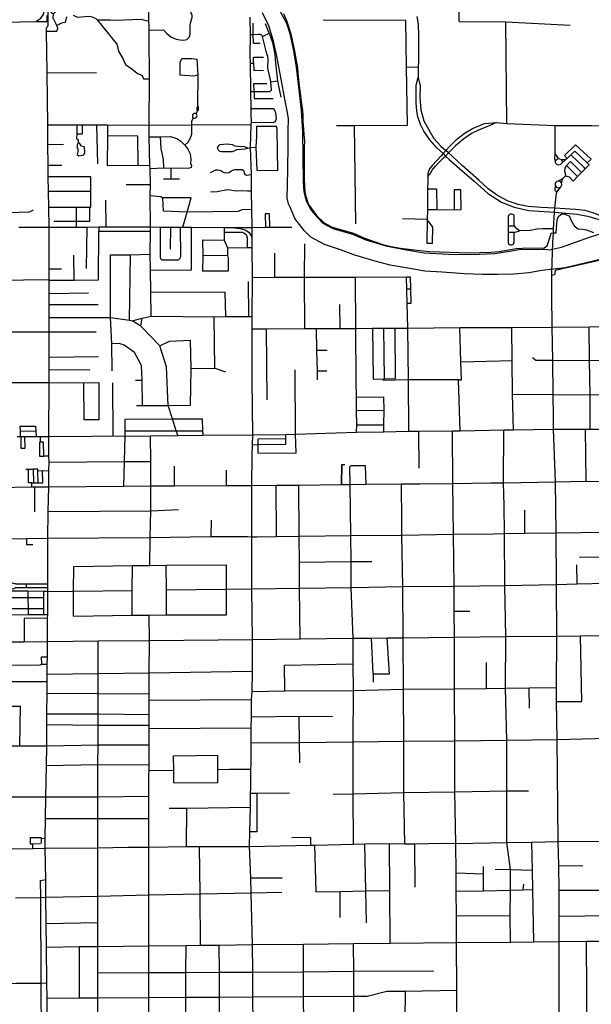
# Model space of a CAD drawing. Header units: millimetres. Extents: x 35 to 72953, y -43 to 70184.
# Tile 79 of 204: x 36985 to 39225, y 33298 to 37154. Entities that reach past the tile are written whole.
import ezdxf

# ---------------------------------------------------------------- set-up
doc = ezdxf.new("R2010")
doc.units = ezdxf.units.MM
for name, color, linetype in [('roads_2', 2, 'Continuous'), ('roads_3', 3, 'Continuous'), ('water', 7, 'Continuous')]:
    doc.layers.add(name, color=color, linetype=linetype)

msp = doc.modelspace()

# ---------------------------------------------------------------- linework, layer by layer
at = {"layer": 'roads_2'}
for points in [[(37100.69, 36341.78), (37099.22, 36419.84), (37098.06, 36480.99), (37096.97, 36538.38), (37096.09, 36584.85), (37095.38, 36664.78), (37095.56, 36742.44), (37092.09, 36945.96), (37090.31, 37109.46)], [(39074.19, 36281.63), (39076.52, 36318.87), (39077.55, 36335.45), (39081.56, 36399.82), (39082.58, 36416.11), (39089.29, 36474.29), (39089.78, 36478.69)], [(37099.58, 35522.23), (37099.89, 35732.68), (37099.96, 35782.47), (37100.02, 35832.45), (37100.15, 35932.21), (37100.23, 35987.32), (37100.29, 36039.02), (37100.35, 36082.4), (37100.18, 36134.29), (37100.17, 36136.6), (37100.48, 36179.11), (37100.69, 36341.78)], [(39069.91, 36164.45), (39074.19, 36281.63)], [(39099.74, 33143.3), (39099.13, 33543.41), (39098.91, 33643.43), (39098.68, 33744.33), (39098.46, 33841.92), (39095.73, 33935.11), (39091.1, 34334.34), (39089.37, 34483.16), (39088.74, 34538.86), (39090.2, 34739.7), (39088.27, 34942.57), (39087, 35144.26), (39084.97, 35343.68), (39077.02, 35550.31), (39076.45, 35598.91), (39075.44, 35686.54), (39073.88, 35820.81), (39072.4, 35949.38), (39070.92, 36077.24), (39070.05, 36152.17), (39069.91, 36164.45)], [(37084.49, 33909.05), (37085.01, 33946.37), (37086.09, 34025.73), (37086.7, 34110.4), (37090.31, 34233.17), (37090.69, 34310.7), (37090.82, 34393.67), (37091.47, 34435.48), (37092.49, 34516.44), (37092.06, 34562.65), (37092.61, 34590.41), (37093.03, 34628.92), (37093.35, 34659.09), (37094.01, 34718.94), (37094.44, 34809.26), (37094.52, 34824.04), (37094.74, 34914.68), (37094.76, 34929.75), (37094.79, 34942.95), (37095.15, 35122.93), (37096.9, 35228.53), (37098.86, 35324.61), (37099.44, 35387.64), (37099.76, 35421.51), (37099.64, 35444.49), (37099.58, 35522.23)], [(36952.12, 34717.48), (37001.76, 34718), (37094.01, 34718.94), (37291.88, 34720.98), (37493.26, 34723.04), (37896.62, 34727.21), (38083.52, 34729.15), (38291.94, 34731.32), (38364.32, 34732.07), (38424.13, 34732.7), (38487.5, 34733.35), (38688.43, 34735.54), (38890.07, 34737.78), (39090.2, 34739.7), (39183.25, 34740.62), (39291.46, 34741.75)], [(37091.64, 33068.48), (37092.16, 33174.23), (37092.36, 33216.45), (37092.02, 33321.66), (37090.87, 33381.1), (37090.21, 33521.24), (37088.08, 33614.3), (37087.83, 33716.78), (37086.63, 33786.17), (37084.49, 33909.05)]]:
    msp.add_lwpolyline(points, dxfattribs=at)
at = {"layer": 'roads_3'}
for points in [[(38707.19, 37147.36), (38704.01, 37529.04)], [(37090.31, 37109.46), (37090.01, 37122.33), (37093.9, 37126.59), (37096.07, 37133.13), (37096.29, 37173.35), (37096.52, 37215.58), (37103.82, 37259.57), (37109.13, 37268.37), (37109.52, 37270.94), (37112.14, 37287.98), (37110.61, 37329.2), (37109.89, 37337.5), (37108.57, 37352.58), (37105.5, 37373.27), (37104.85, 37376.67)], [(37048.63, 37146.71), (37067.02, 37160.52), (37078.86, 37177.88), (37077.25, 37346.27), (36993.65, 37328.63)], [(37497.14, 36342.77), (37496.17, 36465.63), (37497.78, 36508.47), (37495.58, 36570.66), (37494.57, 36583.57), (37492.15, 36695.94), (37492.57, 36741.81), (37493.74, 36923.11), (37492.09, 37091.83), (37492.07, 37113.81), (37491.73, 37129.39), (37491.57, 37150.47), (37490.94, 37231.66), (37490.83, 37246.48), (37490.31, 37287.97), (37489.72, 37335.7)], [(37090.31, 37109.46), (37094.21, 37109.5), (37130.94, 37110.02), (37134.4, 37120.36), (37134.73, 37121.33), (37129.9, 37131.52), (37116.51, 37159.79), (37116.75, 37177.38), (37146.79, 37206.31), (37147.04, 37214.61), (37143.25, 37221.89), (37131.89, 37222.89), (37105.38, 37196.48), (37104.12, 37188.43), (37109.18, 37180.64), (37116.75, 37177.38)], [(37492.07, 37113.81), (37548.26, 37114.06), (37561.29, 37100.82), (37576.61, 37087.56), (37597.55, 37078.58), (37613.89, 37075.88), (37628.7, 37074.29), (37640.16, 37076.65), (37650.21, 37087.15), (37653.2, 37099.5), (37653.57, 37112.94), (37653.18, 37132.72), (37653.74, 37140.75), (37658.8, 37154.93), (37661.04, 37162.78), (37660.47, 37171.17), (37655.96, 37184.79)], [(36602.29, 37129.64), (36616.4, 37139.92), (36682.97, 37140.73), (36696.16, 37141.28), (36865.71, 37143.9), (37048.63, 37146.71)], [(37048.63, 37146.71), (37092.26, 37146.97), (37092.01, 37166.56), (37093.14, 37169.33), (37096.29, 37173.35)], [(37168.22, 37165.86), (37162.75, 37143.97), (37153.15, 37141.71), (37143.55, 37137.68), (37139.42, 37135.62), (37129.9, 37131.52)], [(37194.07, 37172.29), (37211.48, 37164.12), (37255.68, 37168.42), (37269.32, 37165.91), (37283.47, 37158.88), (37288.52, 37153.35), (37340.56, 37154.39), (37360.51, 37152.14), (37461.29, 37155.98), (37479.23, 37150.97), (37491.57, 37150.47)], [(37288.52, 37153.35), (37366.13, 37059.15), (37373.72, 37028.48), (37388.64, 37002.6), (37400.02, 36978.47), (37424.28, 36961.39), (37445, 36944.82), (37465.22, 36935.36), (37470.52, 36923.35), (37481.98, 36923.1), (37493.74, 36923.11)], [(37890.04, 36654.31), (37892.62, 36743.51), (37893.06, 36752.73), (37891.6, 36785.27), (37891.53, 36806.85), (37891.33, 36872.84), (37891, 36885.06), (37890.46, 36904.86), (37889.47, 36954.96), (37889.4, 36984.71), (37888.73, 37015.76), (37889.18, 37094.41), (37887.89, 37164.44)], [(38018.36, 37178.74), (38030.43, 37150.88), (38047.05, 37099.39), (38062.41, 37031.72), (38073.03, 36965.36), (38075.59, 36946.61), (38078.72, 36905.64), (38084.04, 36866.62), (38088.47, 36832.71), (38092.79, 36798.77), (38094.67, 36782.62), (38094.69, 36755.23), (38097.23, 36725.82), (38098.51, 36703.7), (38100.81, 36678.31), (38100.31, 36655.44), (38100.32, 36639.09), (38099.6, 36590.83), (38099.62, 36561.17), (38099.64, 36534.52), (38101.69, 36496.82), (38103.22, 36471.94), (38107.27, 36459.61), (38113.6, 36436.5), (38117.39, 36429.96), (38147.98, 36387.5), (38178.52, 36358.13), (38209.81, 36341.62), (38292.55, 36318.1), (38336.75, 36299.15), (38377.68, 36284.59), (38407.75, 36274.3), (38440.58, 36266.54), (38477.72, 36259.78), (38542.14, 36251.28), (38590.65, 36246.28), (38746.5, 36241.13), (38831.88, 36244.21), (38863.95, 36246.49), (38930.89, 36258.36), (38953.87, 36259.64), (38968.27, 36260.41), (39038.24, 36259.46), (39052.63, 36268.77), (39061.96, 36295.68), (39067.75, 36318.8), (39076.52, 36318.87), (39087.1, 36318.95), (39089.69, 36357.03), (39092.2, 36375.39), (39097.75, 36385.19), (39110.13, 36393.51), (39122.76, 36392.76), (39139.18, 36384.98), (39143.23, 36373.67), (39151.33, 36358.84), (39158.66, 36346.79), (39173.34, 36335.59), (39190.5, 36334.24), (39206.92, 36330.73), (39233.45, 36321.2)], [(38173.63, 37154.26), (38498.48, 37151.94)], [(38504.41, 36741.49), (38501.31, 36969.24), (38498.48, 37151.94)], [(38540.95, 37166.8), (38546.16, 37136.26), (38547.93, 37090.1), (38547.39, 37043.94), (38547.43, 36992.35), (38546.81, 36968.62), (38546.59, 36928.55)], [(38707.19, 37147.36), (38890.21, 37145.55), (39141.8, 37132.66)], [(38893.86, 36748.06), (38890.21, 37145.55)], [(37899.31, 37094.97), (37899.3, 37140.24)], [(37936.58, 37088.42), (37962.54, 37102.22), (37948.09, 37138.33)], [(37962.54, 37102.22), (37975.05, 37064.64), (37984.6, 37018.2), (37987.54, 36984.65), (37995.86, 36913.2), (37969.19, 36909.08)], [(37963.66, 36872.85), (37971.11, 36878.79), (37970.73, 36895.46), (37969.19, 36909.08), (37968.85, 36912.14), (37957.19, 36964.88), (37958.1, 37002.87), (37957.72, 37007.51), (37956.97, 37012.33), (37955.29, 37017.14), (37951.24, 37031.2), (37941.84, 37067.58), (37936.58, 37088.42), (37933.59, 37093.48), (37928.43, 37095.78), (37920.96, 37096.15), (37899.31, 37094.97), (37889.18, 37094.41)], [(37900.6, 37062.77), (37899.31, 37094.97)], [(37900.6, 37062.77), (37927.78, 37061.86)], [(37613.97, 36937.05), (37613.33, 36987.34), (37619.69, 37002.08)], [(37619.69, 37002.08), (37658.97, 37002.83), (37680.96, 36999.71)], [(37683.32, 36816.51), (37683.89, 36937.1), (37680.96, 36999.71)], [(37901.51, 36984.14), (37901.38, 37008.1), (37940.67, 37007.95)], [(37889.4, 36984.71), (37901.51, 36984.14), (37902.35, 36955.67), (37940.7, 36956.06)], [(38501.31, 36969.24), (38546.81, 36968.62)], [(38854.2, 36751.02), (38893.86, 36748.06), (39084.14, 36739.28), (39227.31, 36739.4), (39513.32, 36738.68), (39547.76, 36751.26), (39615.49, 36798.99), (39718.77, 36842.37), (39779.83, 36881.61), (39867.47, 36928.6), (39907.07, 36940.75), (40335.46, 36945.03), (40379.91, 36943.66), (40412.55, 36950.5), (40438.92, 36961.84)], [(37092.09, 36945.96), (37285.8, 36947.82)], [(37683.89, 36937.1), (37665.79, 36933), (37613.97, 36937.05)], [(37995.86, 36913.2), (38007.73, 36851.1)], [(38644.11, 36629.89), (38620.22, 36652.55), (38592.95, 36683.2), (38569.18, 36718.35), (38555.51, 36743.97), (38545.4, 36773.63), (38540.83, 36796.25), (38538.28, 36828.93), (38538.26, 36863.12), (38538.73, 36897.31), (38546.59, 36928.55)], [(38546.59, 36928.55), (38553.81, 36894.95), (38552.71, 36849.68), (38557.54, 36801), (38568.72, 36757.76), (38588.07, 36722.31), (38608.23, 36689.09), (38636.01, 36659.03), (38655.54, 36642.57)], [(37891.33, 36872.84), (37903.51, 36872.66), (37922.79, 36872.82), (37963.66, 36872.85)], [(37903.51, 36872.66), (37902.57, 36904.16), (37953.2, 36904.37)], [(37903.51, 36872.66), (37904.29, 36845.04), (37935.93, 36845.41), (37978.63, 36845.36)], [(37675.88, 36785.55), (37681.69, 36796.98)], [(37683.32, 36816.51), (37678.45, 36809.69), (37678.46, 36800.85), (37681.69, 36796.98)], [(37681.69, 36796.98), (37685.78, 36801.21), (37685.78, 36811.93), (37683.32, 36816.51)], [(37891.53, 36806.85), (37938.52, 36806.88), (37978.53, 36806.91)], [(37978.53, 36806.91), (37983.64, 36800.32), (37987.26, 36789.52), (37990.55, 36765.74), (37987.51, 36757.8), (37984.35, 36754.65), (37979.8, 36751.57)], [(37659.21, 36743.06), (37659.83, 36758.24), (37666.45, 36769.74)], [(37675.88, 36785.55), (37673.16, 36786.8), (37670.17, 36787.11), (37667.24, 36786.46), (37664.67, 36784.9), (37662.75, 36782.62), (37661.65, 36779.84), (37661.51, 36776.85), (37662.34, 36773.98), (37664.05, 36771.54), (37666.45, 36769.74), (37669.1, 36768.86), (37671.89, 36768.79), (37674.57, 36769.56), (37676.89, 36771.08), (37678.66, 36773.23), (37679.71, 36775.8), (37679.93, 36778.56), (37679.33, 36781.28), (37677.93, 36783.68), (37675.88, 36785.55)], [(37095.56, 36742.44), (37208.59, 36742.72), (37230.48, 36742.78), (37286.52, 36742.92), (37329.33, 36742.73), (37492.57, 36741.81), (37659.21, 36743.06), (37892.62, 36743.51)], [(37208.59, 36742.72), (37208.76, 36706.84), (37230.51, 36706.86), (37230.48, 36742.78)], [(37290.42, 36590.25), (37286.52, 36742.92)], [(37329.33, 36742.73), (37328.5, 36699.46), (37327.24, 36582.79)], [(37632.1, 36662.35), (37644.83, 36675.15), (37653.85, 36691.8), (37660.11, 36706.02), (37659.21, 36743.06)], [(37893.06, 36752.73), (37979.8, 36751.57)], [(37912.78, 36697.53), (37909.95, 36654.6), (37913.75, 36565.17), (37996.8, 36563.1), (37993.48, 36719.6), (37992.4, 36736.34), (37912.57, 36736.29), (37912.78, 36697.53)], [(38227.05, 36740.33), (38297.24, 36740.38), (38504.41, 36741.49)], [(38301.86, 36355.37), (38297.24, 36740.38)], [(38644.11, 36629.89), (38655.54, 36642.57), (38669.3, 36657.82), (38697.36, 36685.19), (38726.65, 36708.71), (38759.8, 36728.62), (38806.41, 36747.26), (38854.2, 36751.02)], [(38854.2, 36751.02), (38816.17, 36734.12), (38785.87, 36723.54), (38756.08, 36708.43), (38725.27, 36688.32), (38692.96, 36660.14), (38665.76, 36632.76), (38653.69, 36620.18)], [(39083.97, 36629.78), (39084.14, 36739.28)], [(37208.76, 36706.84), (37207.77, 36689.45), (37214.33, 36684.17), (37213.63, 36673.55), (37213.32, 36668.87), (37210.16, 36663.91), (37210.28, 36651.2), (37214.02, 36647.72), (37212.44, 36638.61), (37210.18, 36625.95), (37217.14, 36620.55), (37236.73, 36624.61), (37239.9, 36634.4), (37239.32, 36656.45), (37226.89, 36658.47), (37218.96, 36670.83), (37213.63, 36673.55)], [(37448.28, 36698.42), (37328.5, 36699.46)], [(37448.72, 36584.09), (37448.28, 36698.42)], [(37492.15, 36695.94), (37535.32, 36695.15), (37575.86, 36696.32), (37600.25, 36689.57), (37616.1, 36678.66), (37632.1, 36662.35), (37643.74, 36647.55), (37652.7, 36629.51), (37655.75, 36608.66), (37654.55, 36590.36), (37657.8, 36583.73), (37656.58, 36574.99), (37650.44, 36572.23)], [(37535.32, 36695.15), (37538.06, 36649.34), (37547.2, 36606.85), (37548.56, 36572.17)], [(37156.26, 36665.63), (37095.38, 36664.78)], [(37790.35, 36638.52), (37818.38, 36638.01), (37836.8, 36646.53), (37868.57, 36648.14), (37879.51, 36651.61), (37867.76, 36656.38), (37840.26, 36657.42), (37828.77, 36659.55), (37818.37, 36663.78), (37808.21, 36665.91), (37799.13, 36666.16), (37767.9, 36663.75), (37762.3, 36659.23), (37758.29, 36652.58), (37762.84, 36644.35), (37768.18, 36639.84), (37775.13, 36638.25), (37790.35, 36638.52)], [(37879.51, 36651.61), (37890.04, 36654.31)], [(37890.04, 36654.31), (37909.95, 36654.6)], [(37895.83, 36340.98), (37894.84, 36410.36), (37893.79, 36482.95), (37893.42, 36547.37), (37890.04, 36654.31)], [(39082.58, 36416.11), (39030.34, 36418.56), (38977.5, 36423.28), (38939.09, 36430.7), (38898.95, 36443.26), (38857.53, 36465.32), (38821.54, 36491.29), (38785.01, 36525.72), (38719.19, 36583.65), (38679.6, 36619.39), (38665.76, 36632.76), (38655.54, 36642.57)], [(39209.37, 36593.21), (39224.13, 36608.42), (39163.21, 36664.43), (39120.26, 36621.94), (39131.17, 36610.35), (39124.68, 36605.63)], [(39216.57, 36586.17), (39211.93, 36590.77), (39209.37, 36593.21), (39160.7, 36639.42), (39145.56, 36625.07), (39197.48, 36575.74), (39202.12, 36571.27)], [(38644.11, 36629.89), (38637.01, 36620.94), (38618.26, 36601.95), (38602.16, 36584.21), (38591.14, 36570.48), (38584.72, 36552.51), (38584.95, 36539.99)], [(38584.95, 36539.99), (38593.27, 36550.77), (38601.5, 36564.42), (38613.69, 36579.45), (38625.4, 36592.75), (38645.29, 36612.63), (38653.69, 36620.18)], [(38644.11, 36629.89), (38653.69, 36620.18), (38667.75, 36607.34), (38709.02, 36571.7), (38766.32, 36522.45), (38818.39, 36474.73), (38873.49, 36439.06), (38922.5, 36419.51), (38980.62, 36407.48), (39081.56, 36399.82)], [(39085.01, 36600.49), (39082.07, 36609.76), (39083.97, 36629.78)], [(39096.98, 36610.28), (39083.97, 36629.78)], [(39085.01, 36600.49), (39087.5, 36605.5), (39090.87, 36608.45), (39093.2, 36609.54), (39096.98, 36610.28), (39100.87, 36609.86), (39105.59, 36607.49), (39107.45, 36605.04), (39109.39, 36602.5), (39110.42, 36597.61), (39109.49, 36592.68), (39107.3, 36589.12), (39102.99, 36585.85), (39098.3, 36584.67), (39091.86, 36585.97), (39088.24, 36588.59), (39086.41, 36591.03), (39084.86, 36595.21), (39085.01, 36600.49)], [(39124.68, 36605.63), (39107.45, 36605.04)], [(39109.49, 36592.68), (39124.68, 36605.63)], [(39131.17, 36610.35), (39145.56, 36625.07)], [(37096.09, 36584.85), (37150.55, 36585.12)], [(37327.24, 36582.79), (37448.72, 36584.09), (37494.57, 36583.57)], [(37650.44, 36572.23), (37577.14, 36571.61), (37548.56, 36572.17), (37495.58, 36570.66)], [(37577.14, 36571.61), (37577.32, 36530.87)], [(37893.42, 36547.37), (37882.74, 36544.91), (37875.67, 36544.65), (37869.95, 36546.6), (37866.56, 36553.69), (37864.03, 36561.24), (37856.46, 36565.75), (37826.44, 36566.69), (37819.08, 36564.13), (37810.57, 36558.87), (37804.52, 36554.84), (37796.6, 36553.4), (37787.34, 36554.08), (37780.94, 36557.41), (37772.68, 36562.12), (37763.09, 36565.13), (37753.74, 36564.86), (37744.9, 36561.6), (37731.68, 36554.11)], [(39128.29, 36583.32), (39121.73, 36573.14), (39120.01, 36561.16), (39122.25, 36551.77), (39124.28, 36542.23)], [(39171.48, 36539.66), (39167.26, 36544.35), (39128.29, 36583.32), (39143.68, 36598.8), (39182.52, 36560.21), (39186.98, 36555.66)], [(39171.48, 36539.66), (39186.98, 36555.66), (39202.12, 36571.27), (39216.57, 36586.17)], [(37099.22, 36419.84), (37205.75, 36419.89), (37258.87, 36419.92), (37263.39, 36419.93), (37263.23, 36481.57), (37263.08, 36538.7), (37096.97, 36538.38)], [(37548.55, 36530.82), (37577.32, 36530.87), (37611.62, 36530.92)], [(38584.95, 36539.99), (38583.99, 36520.11), (38583.72, 36492.27), (38582.92, 36410.82), (38582.15, 36371.44)], [(39114.05, 36532.32), (39095.8, 36522.08)], [(39108.11, 36515.2), (39114.05, 36532.32)], [(39114.05, 36532.32), (39124.28, 36542.23)], [(39124.28, 36542.23), (39137.89, 36538.44), (39154.74, 36522.39), (39171.48, 36539.66)], [(37402.55, 36508.37), (37497.78, 36508.47)], [(37893.79, 36482.95), (37878, 36482.17), (37852.89, 36483.41), (37835.04, 36482.89), (37798.91, 36487.33), (37759.07, 36480.1), (37732.46, 36478.46)], [(38582.92, 36410.82), (38619.26, 36410.34), (38687.87, 36409.43), (38714.98, 36410.24), (38713.77, 36487.63), (38687.82, 36488.28), (38687.87, 36409.43)], [(38583.72, 36492.27), (38618.04, 36492.31), (38619.26, 36410.34)], [(39083.33, 36507.9), (39082.19, 36486.72), (39089.78, 36478.69)], [(39104.28, 36498.34), (39107.46, 36501.62), (39108.97, 36504.64), (39109.69, 36509.14), (39108.11, 36515.2), (39105.26, 36518.78), (39100.35, 36521.52), (39095.8, 36522.08), (39090.55, 36520.69), (39086.88, 36517.96), (39084.91, 36515.27), (39083.44, 36510.95), (39083.33, 36507.9), (39084.49, 36503.48), (39087.13, 36499.68), (39090.88, 36497.05), (39095.92, 36495.82), (39100.47, 36496.42), (39104.28, 36498.34)], [(39089.78, 36478.69), (39094.86, 36484.86), (39104.28, 36498.34)], [(37263.23, 36481.57), (37098.06, 36480.99)], [(37323.94, 36342.46), (37323.02, 36446.98)], [(37496.17, 36465.63), (37537.7, 36462.29), (37546.15, 36456.44)], [(37623.85, 36341.78), (37640.94, 36399.82), (37656.5, 36456.26), (37546.15, 36456.44)], [(37894.84, 36410.36), (37855.43, 36409.28), (37840.92, 36402.59), (37640.94, 36399.82), (37548.08, 36404.28), (37546.15, 36456.44)], [(36940.65, 36399.73), (37022.99, 36401.29), (37038.65, 36409.35)], [(37258.87, 36419.92), (37258.9, 36364.16), (37206.12, 36364.12), (37118.11, 36363.84)], [(37205.75, 36419.89), (37206.12, 36364.12), (37206.26, 36341.64)], [(39327.59, 36352.19), (39300.1, 36367.59), (39265.76, 36384.93), (39234.5, 36396.95), (39201.56, 36406.4), (39163.82, 36411.47), (39122.18, 36413.96), (39082.58, 36416.11)], [(37965.58, 36341.4), (37963.77, 36394.18), (37946.98, 36393.79), (37948.66, 36341.3)], [(38582.15, 36371.44), (38485.49, 36374.09)], [(38582.15, 36371.44), (38580.71, 36279.13), (38603.2, 36278.47), (38603.73, 36341.6), (38582.15, 36371.44)], [(38943.22, 36327.53), (38933.25, 36334.65), (38922.72, 36347.9), (38923.39, 36385.86), (38920.89, 36389.39), (38917.35, 36391.88), (38913.18, 36393.05), (38908.86, 36392.77), (38904.88, 36391.06), (38901.7, 36388.13), (38899.69, 36384.32), (38899.46, 36346.48), (38899.31, 36321.22), (38899.07, 36280.6), (38901.27, 36276.79), (38904.64, 36273.97), (38908.77, 36272.43), (38913.17, 36272.39), (38917.34, 36273.83), (38920.77, 36276.59), (38923.05, 36280.34), (38923.02, 36321.24), (38943.22, 36327.53)], [(39081.56, 36399.82), (39170.4, 36392.82), (39209.99, 36385.04), (39251.92, 36373), (39311.56, 36344.9)], [(36981.91, 36341.16), (37100.69, 36341.78), (37206.26, 36341.64), (37249.22, 36341.59), (37295.06, 36342.56), (37323.94, 36342.46), (37497.14, 36342.77), (37535.16, 36342.26), (37576.83, 36341.71), (37615.63, 36341.76), (37623.85, 36341.78), (37658.78, 36341.6), (37786.45, 36340.53), (37817.99, 36340.55)], [(37247.08, 36180.31), (37249.22, 36341.59)], [(37295.06, 36342.56), (37294.91, 36325.5), (37497.54, 36325.89)], [(37500.13, 35993.08), (37499.06, 36088.11), (37498, 36173.07), (37496.44, 36235.42), (37497.54, 36325.89), (37497.14, 36342.77)], [(37535.16, 36342.26), (37535.48, 36222.73), (37537.47, 36217.29), (37542.95, 36213.84), (37607.27, 36214.14), (37612.74, 36219.08), (37616.45, 36227.23), (37615.63, 36341.76)], [(37576.25, 36255.68), (37576.83, 36341.71)], [(37658.64, 36174.69), (37658.78, 36341.6)], [(37786.45, 36340.53), (37786.43, 36321.52), (37786.03, 36290.67)], [(37817.99, 36340.55), (37895.83, 36340.98)], [(37817.99, 36340.55), (37846.96, 36336.78), (37859.11, 36333.73), (37871.75, 36329.47), (37884.17, 36321.22), (37895.85, 36301.07)], [(37895.83, 36340.98), (37948.66, 36341.3), (37965.58, 36341.4), (38051.99, 36341.91)], [(37895.85, 36301.07), (37895.83, 36340.98)], [(38899.46, 36346.48), (38921.31, 36346.5), (38922.72, 36347.9)], [(39077.55, 36335.45), (39034.52, 36335.43), (39011.24, 36334.01), (38987.4, 36328.41), (38943.22, 36327.53)], [(37100.18, 36134.29), (37198.94, 36134.54), (37293.23, 36134.78), (37294.91, 36325.5)], [(37701, 36292.37), (37702.06, 36230.03), (37701.59, 36169.18)], [(37701, 36292.37), (37786.03, 36290.67), (37799.15, 36260.75), (37875.93, 36262.41), (37895.77, 36262.14)], [(37786.43, 36321.52), (37856.62, 36321.67), (37863.46, 36319.48), (37869.84, 36314.73), (37873.71, 36308.84), (37876.15, 36301.53), (37875.93, 36262.41)], [(37899.49, 33225.37), (37898.73, 33326.97), (37898.01, 33424.1), (37897.21, 33531.28), (37891.9, 33734.05), (37890.69, 33792.97), (37885.48, 33915.72), (37886.84, 33973.04), (37889.14, 34070.05), (37889.87, 34118.2), (37889.97, 34125), (37890.26, 34144.04), (37891.39, 34219.29), (37891.4, 34235.55), (37891.5, 34321.54), (37892.65, 34380.96), (37893.47, 34423.32), (37893.57, 34490.96), (37895.8, 34523.22), (37896.69, 34603.03), (37896.62, 34727.21), (37894.71, 34924.5), (37894.3, 35128.79), (37895.01, 35329.5), (37896.28, 35446.74), (37897.15, 35489.58), (37897.93, 35527.61), (37896.13, 35744.26), (37896.03, 35943.78), (37896.01, 35991.84), (37896.9, 36145.08), (37895.77, 36262.14), (37895.85, 36301.07)], [(38923.02, 36321.24), (38899.31, 36321.22)], [(37799.15, 36260.75), (37798.87, 36230.07), (37802.53, 36220.37), (37802.44, 36168.93)], [(38103.04, 35945.06), (38101.33, 36145.66), (38102.02, 36276.82)], [(39489.24, 36250), (39480.95, 36249.61), (39473.33, 36249.24), (39468.02, 36253), (39461.19, 36260.53), (39366.23, 36240.35), (39341.99, 36231.27), (39083.62, 36171.73), (39080.74, 36154.93), (39070.05, 36152.17)], [(37198.94, 36134.54), (37197.53, 36232)], [(37346.81, 35778.52), (37346.31, 35885.11), (37340.49, 35987.45), (37341.34, 36233.31)], [(37341.34, 36233.31), (37419.14, 36233.36), (37496.44, 36235.42)], [(37415.44, 35976.84), (37419.14, 36233.36)], [(37798.87, 36230.07), (37702.06, 36230.03)], [(37985.11, 36145.32), (37984.92, 36239.76)], [(37100.48, 36179.11), (37148.51, 36178.9)], [(37498, 36173.07), (37658.64, 36174.69)], [(37802.44, 36168.93), (37701.59, 36169.18)], [(37896.9, 36145.08), (37985.11, 36145.32), (38101.33, 36145.66), (38300.66, 36146.22), (38500.97, 36146.79)], [(38305.47, 35538.14), (38305.71, 35566.87), (38304.98, 35623), (38305.23, 35675.9), (38303.9, 35738.51), (38302.25, 35944.69), (38300.66, 36146.22)], [(38500.97, 36146.79), (38515.22, 36146.91), (38516.08, 36099.28), (38517.7, 36043.21), (38503.61, 36043.15)], [(38509.86, 35542.55), (38509.2, 35743.58), (38505.53, 35945.99), (38503.61, 36043.15), (38500.97, 36146.79)], [(36294.01, 36133.33), (36318.12, 36133.54), (36496.15, 36135.08), (36696.54, 36134.08), (36897.91, 36134.37), (37100.17, 36136.6)], [(37883.45, 35991.76), (37881.53, 36129.45)], [(37100.35, 36082.4), (37254.72, 36084.15)], [(37499.06, 36088.11), (37790.67, 36086.77)], [(37792.74, 35991.74), (37790.67, 36086.77)], [(38516.08, 36099.28), (38502.39, 36098.89)], [(37100.29, 36039.02), (37292.37, 36038.77)], [(38237.65, 36038.31), (38239.51, 35944.83)], [(37100.23, 35987.32), (37340.49, 35987.45), (37415.44, 35976.84), (37425.64, 35975.1), (37465, 35985.66), (37500.13, 35993.08), (37747.18, 35990.73), (37792.74, 35991.74), (37883.45, 35991.76), (37896.01, 35991.84)], [(37460.01, 35953.25), (37465, 35985.66)], [(37749.34, 35789.61), (37747.18, 35990.73)], [(37604.36, 35526.26), (37598.57, 35544.07), (37583.52, 35590.4), (37566.53, 35642.67), (37560.38, 35794.51), (37534.05, 35876.46), (37460.01, 35953.25), (37425.64, 35975.1)], [(37896.03, 35943.78), (37952.36, 35944.1), (38103.04, 35945.06), (38148, 35945.04), (38239.51, 35944.83), (38302.25, 35944.69), (38367.38, 35945.87), (38412.33, 35946), (38455.8, 35946.12), (38505.53, 35945.99), (38709.8, 35948.14), (38914.16, 35948.91), (39072.4, 35949.38), (39216.4, 35951.21), (39366.79, 35953.01), (39492.5, 35951.31)], [(38367.38, 35945.87), (38370.2, 35746.51), (38414.26, 35747.51), (38457.88, 35748.5), (38455.8, 35946.12)], [(38414.26, 35747.51), (38412.33, 35946)], [(38710.83, 35544.05), (38704.63, 35743.12), (38716.97, 35743.71), (38713.41, 35814.27), (38709.8, 35948.14)], [(38919.66, 35547.71), (38916.81, 35687.66), (38915.4, 35818.91), (38914.16, 35948.91)], [(39220.92, 35550.72), (39221.34, 35685.46), (39218.34, 35819.73), (39216.4, 35951.21)], [(36212.2, 35933.93), (36293.74, 35933.45), (36492.82, 35931.93), (36696.45, 35933.41), (36897, 35931.37), (37100.15, 35932.21)], [(37100.15, 35932.21), (37284.95, 35931.6)], [(37954.4, 35665.4), (37952.36, 35944.1)], [(38152.19, 35743.97), (38151.46, 35778.93), (38149.78, 35859.75), (38148, 35945.04)], [(37466, 35642.6), (37464.41, 35742.66), (37462.36, 35799.98), (37435.05, 35850.25), (37394.79, 35879.03), (37374.1, 35885.46), (37346.31, 35885.11)], [(37534.05, 35876.46), (37571.94, 35894.58), (37653.78, 35898.65)], [(37654.45, 35644.23), (37657.38, 35787.54), (37653.78, 35898.65)], [(37100.02, 35832.45), (37293.09, 35835.07)], [(38149.78, 35859.75), (38189.59, 35859.44)], [(38994.9, 35830.96), (39007.47, 35820.68), (39073.88, 35820.81)], [(38713.41, 35814.27), (38915.4, 35818.91)], [(39073.88, 35820.81), (39218.34, 35819.73), (39319.52, 35820.56), (39369.67, 35820.6), (39492.39, 35819.61)], [(37099.96, 35782.47), (37259.28, 35783.69)], [(37657.38, 35787.54), (37749.34, 35789.61), (37791.78, 35775.56)], [(38065.81, 35530.5), (38064.34, 35783.18)], [(38151.46, 35778.93), (38189.14, 35778.95)], [(36290.64, 35729.39), (36494.22, 35731.84), (36696.99, 35731.34), (36896.23, 35733), (37099.89, 35732.68), (37235.93, 35732.48), (37294.67, 35733)], [(37294.67, 35733), (37295.27, 35587.19), (37237.26, 35586.89), (37235.93, 35732.48)], [(37350.84, 35523.91), (37349.23, 35732.03)], [(37438.09, 35742.68), (37464.41, 35742.66)], [(38704.63, 35743.12), (38509.2, 35743.58), (38408.31, 35741.21)], [(38305.23, 35675.9), (38410.16, 35677.04)], [(38410.16, 35677.04), (38411.67, 35624.73), (38410.66, 35567.42), (38411.27, 35540.14)], [(38916.81, 35687.66), (39075.44, 35686.54), (39221.34, 35685.46), (39369.94, 35686.42), (39491.69, 35688.39)], [(37442.25, 35642.59), (37466, 35642.6), (37566.53, 35642.67), (37654.45, 35644.23)], [(38304.98, 35623), (38411.67, 35624.73)], [(36985.9, 35561.73), (37047.28, 35562.46)], [(36985.9, 35561.73), (36986.36, 35542.81), (36986.87, 35521.47)], [(37047.28, 35562.46), (37048.08, 35543.86), (37049.01, 35521.89)], [(37397.89, 35543.55), (37397.94, 35589.99), (37583.52, 35590.4), (37700.49, 35591.01), (37701.03, 35544.5)], [(38305.71, 35566.87), (38410.66, 35567.42)], [(36974.44, 35521.39), (36986.87, 35521.47), (36988.64, 35521.49), (37005.31, 35521.6), (37049.01, 35521.89), (37058.22, 35521.95), (37064.55, 35522), (37099.58, 35522.23), (37267.32, 35523.35), (37350.84, 35523.91), (37398.1, 35523.19), (37497.5, 35524.68), (37604.36, 35526.26), (37702.45, 35527.37), (37897.93, 35527.61), (38027.96, 35529.85), (38065.81, 35530.5), (38305.47, 35538.14)], [(36986.36, 35542.81), (37048.08, 35543.86)], [(36988.64, 35521.49), (36988.92, 35475.56), (37006.09, 35475.57), (37005.31, 35521.6)], [(37064.55, 35522), (37065.2, 35499.64)], [(37393.45, 35327.63), (37395.36, 35423.59), (37398.1, 35523.19)], [(37398.1, 35523.19), (37397.89, 35543.55), (37598.57, 35544.07), (37701.03, 35544.5), (37702.45, 35527.37)], [(37495.23, 35016.96), (37495.7, 35125.51), (37499.1, 35230.94), (37499.02, 35328.72), (37499.11, 35424.32), (37497.5, 35524.68)], [(37897.15, 35489.58), (37918.57, 35490), (38028.19, 35492.21), (38028.07, 35512.1), (38027.96, 35529.85)], [(38028.07, 35512.1), (37918.36, 35510.66), (37918.57, 35490), (37918.8, 35455.83), (38068.21, 35458.08), (38065.81, 35530.5)], [(38305.47, 35538.14), (38411.27, 35540.14), (38509.86, 35542.55), (38547.82, 35542.86), (38681.2, 35543.83), (38710.83, 35544.05), (38882.66, 35547.89), (38919.66, 35547.71), (39077.02, 35550.31), (39203.01, 35550.4), (39220.92, 35550.72), (39295.99, 35550.53), (39371.77, 35551.08), (39489.39, 35549.91)], [(38547.82, 35542.86), (38549.35, 35397.1)], [(38698.72, 33262.31), (38698.19, 33352.71), (38697.08, 33539.36), (38696.46, 33644.75), (38695.89, 33740.6), (38695.47, 33811.98), (38694.78, 33927.49), (38690.42, 34129.79), (38690.15, 34330.04), (38689.29, 34533.39), (38688.43, 34735.54), (38687.99, 34837.62), (38687.58, 34935.76), (38684.52, 35139.3), (38682.87, 35338.22), (38681.2, 35543.83)], [(38908.75, 33541.47), (38907.68, 33644.92), (38908.03, 33744.97), (38908.56, 33825.13), (38894.34, 33930.75), (38893.52, 34133.77), (38893.67, 34332.23), (38888.23, 34536.16), (38890.07, 34737.78), (38886.67, 34938.65), (38885.38, 35141.7), (38883.36, 35252.06), (38881.44, 35340.42), (38882.66, 35547.89)], [(39204.61, 35346.45), (39203.01, 35550.4)], [(37062.04, 35499.59), (37062.81, 35444.41), (37079.04, 35444.65), (37078.28, 35499.83), (37065.2, 35499.64), (37062.04, 35499.59)], [(37099.64, 35444.49), (37079.04, 35444.65)], [(37099.76, 35421.51), (37395.36, 35423.59), (37499.11, 35424.32)], [(37591.96, 35328.9), (37591.18, 35405.58)], [(38246.57, 35333.38), (38247.02, 35412.59), (38246.57, 35333.38)], [(38247.02, 35412.59), (38259.73, 35412.39)], [(38293.76, 33924.43), (38291.23, 34121.96), (38292.3, 34325.35), (38292.71, 34526.51), (38291.42, 34631.34), (38291.94, 34731.32), (38284.02, 34930.58), (38283.57, 35032.07), (38282.13, 35133.41), (38280.39, 35333.76), (38278.43, 35402.85), (38284.07, 35407.79)], [(38284.07, 35407.79), (38339.19, 35407.77), (38341.37, 35335.16)], [(37008.45, 35393.41), (37019, 35393.52), (37037.71, 35393.75)], [(37032.2, 35339.7), (37019.44, 35339.69), (37019, 35393.52)], [(37032.58, 35323.93), (37032.2, 35339.7), (37038.39, 35339.76), (37056.58, 35339.93), (37075.4, 35340.1), (37074.74, 35388), (37099.44, 35387.64)], [(37056.04, 35387.86), (37056.04, 35394.15), (37037.71, 35393.75), (37038.39, 35339.76)], [(37056.58, 35339.93), (37056.04, 35387.86), (37074.74, 35388)], [(37796.02, 35329.3), (37796, 35389.48)], [(36896.13, 35322.54), (37032.58, 35323.93), (37042.51, 35324.03), (37098.86, 35324.61), (37393.45, 35327.63), (37499.02, 35328.72)], [(37499.02, 35328.72), (37591.96, 35328.9), (37796.02, 35329.3), (37895.01, 35329.5)], [(37895.01, 35329.5), (37989.52, 35330.54), (38078.93, 35331.53), (38246.57, 35333.38), (38280.39, 35333.76), (38341.37, 35335.16), (38481.22, 35335.98), (38552.48, 35336.77), (38682.87, 35338.22), (38830.13, 35339.85), (38881.44, 35340.42), (39084.97, 35343.68), (39204.61, 35346.45), (39288.88, 35344.96), (39367.47, 35347.23), (39490.55, 35350.78)], [(37991.2, 35129.49), (37989.52, 35330.54)], [(38083.52, 34729.15), (38082.01, 34927.58), (38081.95, 35030.1), (38080.47, 35130.69), (38078.93, 35331.53)], [(38494.07, 33925.95), (38490.57, 34127.06), (38490.68, 34327.92), (38488.7, 34531.77), (38487.5, 34733.35), (38485.98, 34934), (38483.03, 35135.66), (38481.95, 35188.03), (38481.22, 35335.98)], [(37042.51, 35324.03), (37043.07, 35227.15)], [(37096.9, 35228.53), (37499.1, 35230.94)], [(37499.1, 35230.94), (37607.3, 35235.41)], [(38964.8, 35143.23), (38964.09, 35233.47)], [(37735.41, 35193.36), (37734.61, 35129.85)], [(36893.18, 35120.4), (37011.99, 35121.89), (37095.15, 35122.93), (37495.7, 35125.51), (37734.61, 35129.85), (37878.1, 35129.55), (37894.3, 35128.79), (37914.35, 35128.5), (37991.2, 35129.49), (38080.47, 35130.69), (38282.13, 35133.41), (38483.03, 35135.66), (38684.52, 35139.3), (38839.92, 35140.78), (38885.38, 35141.7), (38964.8, 35143.23), (39087, 35144.26), (39284.86, 35146.68)], [(37011.99, 35121.89), (37012.13, 35098.28), (37035.87, 35098.41)], [(38081.95, 35030.1), (38283.57, 35032.07), (38365.45, 35032.64)], [(39179.13, 35048.65), (39287.11, 35050.45)], [(37195.55, 34817.96), (37196.1, 34915.92), (37196.59, 35012.9)], [(37196.59, 35012.9), (37427.17, 35016.03), (37495.23, 35016.96)], [(37425.96, 34821.78), (37426.04, 34918.74), (37427.17, 35016.03)], [(37495.23, 35016.96), (37558.76, 35017.57)], [(37558.76, 35017.57), (37795.5, 35019.34)], [(37560, 34823.43), (37560.63, 34921.72), (37558.76, 35017.57)], [(37795.46, 34823.66), (37794.88, 34923.34), (37795.5, 35019.34)], [(39170.13, 34944.38), (39168.66, 35019.42)], [(37094.79, 34942.95), (37010.7, 34943.07), (36971.55, 34943.12), (36958.47, 34947.4), (36951.84, 34944.99), (36950.04, 34940.96), (36950.4, 34927.52), (36960.31, 34925.01), (36967.89, 34930.3), (37010.59, 34930.11), (37094.76, 34929.75)], [(37010.7, 34943.07), (37010.59, 34930.11)], [(38082.01, 34927.58), (38284.02, 34930.58), (38485.98, 34934), (38687.58, 34935.76), (38886.67, 34938.65), (39088.27, 34942.57), (39170.13, 34944.38), (39289.16, 34946.92), (39493.93, 34945.45)], [(37094.74, 34914.68), (37079.51, 34914.86), (37077.81, 34914.88), (37016.66, 34915.59), (36946.15, 34915.35), (36946.2, 34890), (36946.16, 34846.09), (36946.31, 34823.03), (37017.74, 34824.31), (37078.12, 34824.1), (37080.31, 34824.09), (37094.52, 34824.04)], [(37016.66, 34915.59), (37016.96, 34890.42), (37017.55, 34846.63), (37017.74, 34824.31)], [(37077.81, 34914.88), (37077.47, 34890.18), (37077.7, 34846.91), (37078.12, 34824.1)], [(37094.74, 34914.68), (37196.1, 34915.92), (37426.04, 34918.74)], [(37560.63, 34921.72), (37794.88, 34923.34), (37894.71, 34924.5), (38082.01, 34927.58)], [(37077.47, 34890.18), (37016.96, 34890.42), (36946.2, 34890)], [(37077.7, 34846.91), (37017.55, 34846.63), (36946.16, 34846.09)], [(38687.99, 34837.62), (38748.7, 34837.61)], [(37094.44, 34809.26), (37077.76, 34809.48), (37001.84, 34808.43), (37001.76, 34718)], [(37195.55, 34817.96), (37425.96, 34821.78), (37492.8, 34822.33), (37560, 34823.43), (37795.46, 34823.66)], [(37490.33, 33421.84), (37490.48, 33526.81), (37490.83, 33726.06), (37491.14, 33913.56), (37491.33, 34025.74), (37491.47, 34112.95), (37491.61, 34193.41), (37491.64, 34215.17), (37491.69, 34235.66), (37491.82, 34313.96), (37491.93, 34378.2), (37491.94, 34391.53), (37492.01, 34432.27), (37492.11, 34489.49), (37492.15, 34513.44), (37492.29, 34596.55), (37493.26, 34723.04), (37492.8, 34822.33)], [(37492.8, 34822.33), (37560, 34823.43)], [(37560, 34823.43), (37795.46, 34823.66)], [(37093.03, 34628.92), (37083.81, 34629.04), (37071.29, 34628.91), (37063.97, 34625.51), (36952.68, 34624.95), (36952.26, 34709.43), (36952.12, 34717.48)], [(37291.3, 33122.49), (37291.34, 33218.6), (37291.37, 33323.23), (37291.41, 33420.74), (37291.45, 33524.41), (37291.48, 33617.77), (37291.52, 33721.77), (37291.58, 33910.17), (37291.63, 34025.87), (37291.66, 34110.44), (37291.7, 34236.41), (37291.73, 34313.44), (37291.77, 34391.55), (37291.78, 34435.1), (37291.81, 34515.26), (37291.84, 34593.27), (37291.88, 34720.98)], [(38370.16, 34591.12), (38364.32, 34732.07)], [(38424.13, 34732.7), (38433.18, 34591.05), (38370.16, 34591.12)], [(39188.21, 34483.05), (39183.25, 34740.62)], [(37071.29, 34628.91), (37070.9, 34659.08), (37083.18, 34659.09), (37093.35, 34659.09)], [(38813.82, 34535.24), (38813.86, 34636.45)], [(37092.61, 34590.41), (37291.84, 34593.27), (37492.29, 34596.55), (37896.69, 34603.03)], [(38022.23, 34626.44), (38291.42, 34631.34)], [(38023.35, 34524.88), (38022.23, 34626.44)], [(36892.94, 34561.61), (37092.06, 34562.65)], [(38370.16, 34591.12), (38370.75, 34558.97)], [(37895.8, 34523.22), (38023.35, 34524.88), (38292.71, 34526.51), (38488.7, 34531.77), (38689.29, 34533.39), (38813.82, 34535.24), (38888.23, 34536.16), (38981.07, 34537.78), (39088.74, 34538.86)], [(38982.93, 34457.47), (38981.07, 34537.78)], [(37092.49, 34516.44), (37291.81, 34515.26), (37492.15, 34513.44)], [(37492.11, 34489.49), (37893.57, 34490.96)], [(39089.37, 34483.16), (39188.21, 34483.05)], [(36891.59, 34466.07), (36987.46, 34465.51)], [(36985.52, 34309.63), (36987.46, 34465.51)], [(37091.47, 34435.48), (37291.78, 34435.1), (37492.01, 34432.27)], [(37893.47, 34423.32), (38080.48, 34426.37), (38211.19, 34425.4)], [(38083.01, 34243.78), (38080.89, 34323.56), (38080.48, 34426.37)], [(37090.82, 34393.67), (37291.77, 34391.55), (37491.94, 34391.53)], [(37491.93, 34378.2), (37892.65, 34380.96)], [(37891.5, 34321.54), (38080.89, 34323.56), (38292.3, 34325.35), (38490.68, 34327.92), (38690.15, 34330.04), (38893.67, 34332.23), (39091.1, 34334.34), (39290.52, 34340.17), (39389.49, 34339.19), (39498.12, 34341.42), (39646.88, 34344.76), (39742.88, 34346.09), (39748.85, 34346.04), (39817.19, 34345.46), (39848.69, 34345.29), (39893.94, 34345.94), (39948.81, 34343.58), (39992.44, 34344.05), (40047.13, 34344.65), (40145.58, 34345.71)], [(36281.79, 34307.56), (36339.23, 34307.89), (36419.23, 34308.28), (36546.93, 34308.37), (36685.98, 34309.84), (36872.96, 34310.85), (36890.07, 34310.77), (36909.48, 34310.59), (36966.34, 34309.8), (36985.52, 34309.63), (37090.69, 34310.7), (37291.73, 34313.44), (37491.82, 34313.96)], [(37588.15, 34270.94), (37761.96, 34273.06)], [(37589.22, 34165.34), (37588.73, 34213.83), (37588.15, 34270.94)], [(37761.03, 34166.45), (37761.48, 34217.64), (37761.96, 34273.06)], [(37090.31, 34233.17), (37291.7, 34236.41), (37491.69, 34235.66)], [(37491.64, 34215.17), (37588.73, 34213.83)], [(37761.48, 34217.64), (37805.46, 34218.2), (37891.39, 34219.29)], [(37589.22, 34165.34), (37761.03, 34166.45)], [(38212.88, 34120.99), (38291.23, 34121.96), (38490.57, 34127.06), (38690.42, 34129.79), (38893.52, 34133.77), (38978.99, 34134.35)], [(36885.8, 34109.96), (36907.72, 34110.18), (36964.83, 34110.88), (37086.7, 34110.4), (37291.66, 34110.44), (37491.47, 34112.95)], [(37914.01, 34125.06), (37913.81, 33973.37), (37886.84, 33973.04)], [(37889.97, 34125), (37914.01, 34125.06), (38042.7, 34125.42)], [(37570.09, 34065.75), (37639.83, 34065.8), (37889.14, 34070.05)], [(37639.14, 33915.11), (37639.83, 34065.8)], [(37086.09, 34025.73), (37291.63, 34025.87), (37406.19, 34025.81), (37491.33, 34025.74)], [(37027.14, 33951.37), (37069.46, 33951.52), (37069.43, 33946.62), (37069.34, 33930.9), (37067.45, 33929.15), (37066.56, 33925.75), (37036.25, 33925.37), (37027.22, 33925.26), (37027.14, 33951.37)], [(37085.01, 33946.37), (37069.43, 33946.62)], [(38126.55, 33920.73), (38126.52, 33950.82), (38050.92, 33950.17)], [(36931.5, 33905.98), (37036.52, 33908.09), (37084.49, 33909.05), (37291.58, 33910.17), (37409.1, 33913.38), (37491.14, 33913.56), (37639.14, 33915.11), (37689.8, 33915.14), (37885.48, 33915.72), (38126.55, 33920.73), (38141.95, 33921.05), (38293.76, 33924.43), (38336.9, 33925.86), (38434.75, 33926.86), (38494.07, 33925.95), (38533.92, 33926), (38640.07, 33928.41), (38694.78, 33927.49), (38894.34, 33930.75), (38992.42, 33933.09), (39095.73, 33935.11), (39306.29, 33936.89)], [(37036.52, 33908.09), (37036.25, 33925.37)], [(37693.4, 33528.97), (37691.53, 33730.36), (37689.8, 33915.14)], [(38146.36, 33738.24), (38141.95, 33921.05)], [(38343.54, 33616.18), (38340.84, 33741.65), (38336.9, 33925.86)], [(38437.05, 33536.71), (38435.83, 33743.46), (38434.75, 33926.86)], [(38534.95, 33756.13), (38533.92, 33926)], [(38999.5, 33542.4), (38995.81, 33746.86), (38994.43, 33823.17), (38992.42, 33933.09)], [(38802.2, 33742.71), (38802.73, 33808.13), (38802.71, 33837.29)], [(38847.84, 33826.52), (38908.56, 33825.13)], [(38908.56, 33825.13), (38994.43, 33823.17)], [(39098.46, 33841.92), (39192.44, 33839.87)], [(37070.6, 33174.2), (37068.45, 33380.85), (37067.51, 33716.42), (37066.89, 33782.25), (37086.63, 33786.17)], [(37890.69, 33792.97), (38013.82, 33793.43)], [(38695.47, 33811.98), (38802.73, 33808.13)], [(38695.89, 33740.6), (38802.2, 33742.71), (38908.03, 33744.97), (38958.66, 33746.06), (38995.81, 33746.86)], [(38958.66, 33746.06), (38960.83, 33768.08)], [(36968.69, 33714.7), (37067.51, 33716.42), (37087.83, 33716.78), (37291.52, 33721.77), (37490.83, 33726.06), (37691.53, 33730.36), (37891.9, 33734.05), (38012.07, 33737.01)], [(38146.36, 33738.24), (38240.34, 33739.92), (38340.84, 33741.65), (38435.83, 33743.46)], [(38241.44, 33637.23), (38240.34, 33739.92)], [(39098.68, 33744.33), (39347.02, 33744.19)], [(38696.46, 33644.75), (38907.68, 33644.92)], [(39098.91, 33643.43), (39401.17, 33646.67), (39432.51, 33628.09), (39503.93, 33626.81)], [(37088.08, 33614.3), (37291.48, 33617.77)], [(37090.21, 33521.24), (37219.84, 33523.62), (37291.45, 33524.41), (37490.48, 33526.81), (37636.79, 33528.33), (37693.4, 33528.97), (37766.16, 33529.79), (37897.21, 33531.28), (38097.21, 33533.29), (38292.79, 33535.21), (38437.05, 33536.71), (38697.08, 33539.36), (38908.75, 33541.47), (38999.5, 33542.4), (39099.13, 33543.41), (39205.95, 33544.49), (39301.9, 33545.47), (39395.26, 33546.41), (39504.99, 33547.53)], [(37219.58, 33322.81), (37219.84, 33523.62)], [(37630.63, 31426.86), (37631.04, 31572.14), (37631.5, 31714.95), (37631.95, 31859.64), (37632.26, 31974.92), (37632.61, 32089.99), (37632.84, 32208.26), (37633.28, 32318.59), (37633.34, 32336.15), (37633.73, 32461.48), (37634.14, 32604.05), (37634.43, 32728.56), (37634.53, 32843.92), (37635.14, 32957.01), (37635.68, 33121.54), (37636.06, 33222.46), (37636.2, 33325.37), (37636.55, 33422.66), (37636.79, 33528.33)], [(37767.94, 31572.89), (37767.87, 31715.83), (37766.97, 31861.39), (37768.48, 31978.41), (37765.98, 32093.49), (37768.2, 32209.45), (37772.52, 32318.62), (37772.57, 32338.22), (37770.93, 32395), (37768.99, 32461.71), (37767.77, 32602.95), (37768.2, 32729.08), (37767.78, 32844.9), (37766.88, 32957.7), (37768, 33121.19), (37767.43, 33223.91), (37767.81, 33326.18), (37767.71, 33423.38), (37766.16, 33529.79)], [(38100.16, 32320.54), (38100.12, 32338.63), (38099.65, 32530.66), (38099.42, 32625.87), (38099.17, 32730.45), (38098.92, 32833.05), (38098.68, 32931.06), (38098.44, 33029.41), (38098.21, 33124.56), (38097.95, 33229.56), (38097.71, 33328.22), (38097.47, 33425.21), (38097.21, 33533.29)], [(38301.21, 32348.99), (38299.92, 32433.55), (38298.45, 32531.8), (38298.8, 32629.04), (38299.43, 32731.86), (38299.28, 32833.87), (38299.19, 32932.86), (38298.1, 33035.38), (38296.99, 33128.18), (38294.87, 33233.76), (38294.35, 33329.5), (38294.43, 33427.55), (38292.79, 33535.21)], [(39209.25, 33145.37), (39205.95, 33544.49)], [(37291.41, 33420.74), (37490.33, 33421.84), (37636.55, 33422.66), (37767.71, 33423.38), (37898.01, 33424.1), (38097.47, 33425.21), (38294.43, 33427.55), (38607.55, 33428.07)], [(37490.67, 33220.85), (37490.49, 33324), (37490.33, 33421.84)], [(36552.15, 33374.41), (36637.88, 33376.21), (36749.86, 33376.35), (36826.09, 33379.24), (36970.92, 33379.76), (37068.45, 33380.85), (37090.87, 33381.1)], [(37092.02, 33321.66), (37219.58, 33322.81), (37291.37, 33323.23), (37490.49, 33324), (37636.2, 33325.37), (37767.81, 33326.18), (37898.73, 33326.97), (38097.71, 33328.22), (38294.35, 33329.5), (38347.06, 33329.77), (38424.25, 33349.19), (38496.98, 33349.15), (38698.19, 33352.71)], [(38501.14, 32331.81), (38501.03, 32352.44), (38500.56, 32435.9), (38500.04, 32532.96), (38499.23, 32632.23), (38498.99, 32732.15), (38498.55, 32835.58), (38497.77, 32934.61), (38497.36, 33033.04), (38496.36, 33132), (38496.03, 33238.08), (38496.98, 33349.15)]]:
    msp.add_lwpolyline(points, dxfattribs=at)
at = {"layer": 'water'}
for points in [[(39270.17, 36217.7), (39200.47, 36201.29), (39123.06, 36182.6), (39031.04, 36171.96), (38980.55, 36162.67), (38921.07, 36157.34), (38859.34, 36155.97), (38798.74, 36155.92), (38728.04, 36158.51), (38640.72, 36164.78), (38572.49, 36168.95), (38522.2, 36178.43), (38436.91, 36193.16), (38378.53, 36207.92), (38297.71, 36232.16), (38242.04, 36253.26), (38180.07, 36274.35), (38126.19, 36302.84), (38099.23, 36328.19), (38063.29, 36375.7), (38046.2, 36416.91), (38038.68, 36432.75), (38033.61, 36454.94), (38034.47, 36508.83), (38035.32, 36566.96), (38037.05, 36664.18), (38037.01, 36718.07), (38037.87, 36767.74), (38033.37, 36797.32), (38023.46, 36842.75), (38009.05, 36920.95), (37992.82, 37011.81), (37979.32, 37069.92), (37961.32, 37130.14), (37937.04, 37180.85)], [(37998.08, 37200.49), (38030.47, 37141.25), (38043.56, 37100.26), (38058.23, 37032.38), (38068.09, 36967.99), (38076.56, 36901.95), (38087.85, 36799.66), (38093.29, 36715.12), (38094.26, 36620.01), (38095.23, 36519.63), (38098.24, 36480.07), (38104.17, 36459.18), (38108.92, 36441.81), (38126.59, 36407.82), (38152.32, 36379.34), (38172.63, 36357.41), (38212.11, 36336.09), (38289.53, 36314.5), (38341.67, 36291.6), (38419.34, 36267.92), (38493.42, 36254.76), (38569.74, 36241.6), (38665.14, 36236.4), (38754.92, 36235.15), (38846.93, 36239.18), (38913.29, 36248.35), (38940.98, 36254.39), (39043.46, 36255.5), (39061.63, 36253.39), (39108.79, 36263.31), (39221.71, 36304.2), (39301.37, 36328.04)]]:
    msp.add_lwpolyline(points, dxfattribs=at)

doc.saveas('drawing.dxf')
